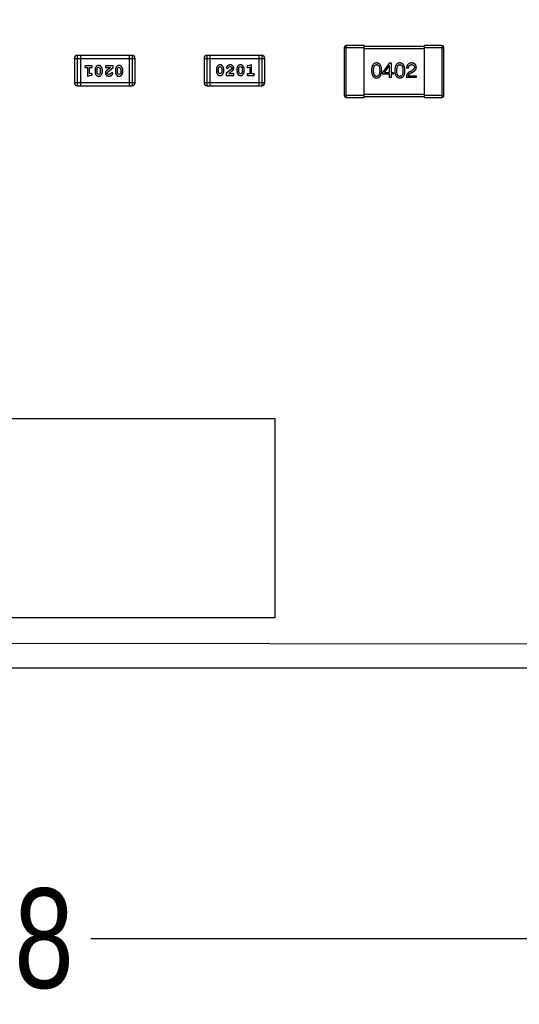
# Model space of a CAD drawing. Header units: inches. Extents: x -16 to 86, y -28 to 28.
# Tile 9 of 39: x 67.36 to 72.36, y -28.21 to -18.33. Entities that reach past the tile are written whole.
import ezdxf

# ---------------------------------------------------------------- set-up
doc = ezdxf.new("R2010")
doc.units = ezdxf.units.IN
doc.header["$LTSCALE"] = 1.21
doc.header["$MEASUREMENT"] = 0
doc.header["$PDMODE"] = 3
doc.header["$PDSIZE"] = 0.3125
doc.layers.get('0').update_dxf_attribs({"linetype": 'CONTINUOUS'})
doc.layers.get('Defpoints').update_dxf_attribs({"linetype": 'CONTINUOUS'})
doc.layers.add('Dim', color=3, linetype='CONTINUOUS', lineweight=25)
doc.styles.get("Standard").update_dxf_attribs({"font": 'txt', "width": 0.8})
doc.dimstyles.get("Standard").update_dxf_attribs({"dimtxt": 0.15625, "dimasz": 0.1875, "dimexe": 0.125, "dimexo": 0.0625, "dimgap": 0.09, "dimtad": 0, "dimtih": 1, "dimtoh": 1, "dimzin": 4, "dimdsep": 46, "dimtxsty": 'STANDARD', "dimblk": '_FILLED', "dimblk1": '_FILLED', "dimblk2": '_FILLED', "dimcen": 0.09, "dimazin": 1, "dimtp": 0.01, "dimtm": 0.01, "dimtfac": 1, "dimtofl": 0, "dimtmove": 0, "dimatfit": 3, "dimldrblk": '_FILLED', "dimfxl": 1, "dimtolj": 1, "dimtzin": 4, "dimarcsym": 0})

# ---------------------------------------------------------------- blocks, each defined once
blk = doc.blocks.new('_FILLED')
at = {"color": 0, "linetype": 'ByBlock'}
blk.add_solid([(0, 0), (-1, 0.1667), (-1, -0.1667)], dxfattribs=at)
blk = doc.blocks.new('*D61')
at = {"layer": 'Defpoints', "color": 0}
for p in [(57.668, -18.3326), (75.448, -18.3326), (75.448, -27.5507)]:
    blk.add_point(p, dxfattribs=at)
at = {"layer": 'Dim', "color": 0, "lineweight": -2}
for p, q in [((57.668, -18.3638), (57.668, -27.6132)), ((75.448, -18.3638), (75.448, -27.6132)), ((58.668, -27.5507), (65.0463, -27.5507)), ((74.448, -27.5507), (68.0697, -27.5507))]:
    blk.add_line(p, q, dxfattribs=at)
at = {"layer": 'Dim', "color": 0, "lineweight": -2, "rotation": 180}
blk.add_blockref('_FILLED', (57.668, -27.5507), dxfattribs=at)
at = {"layer": 'Dim', "color": 0, "lineweight": -2}
blk.add_blockref('_FILLED', (75.448, -27.5507), dxfattribs=at)
at = {"layer": 'Dim', "color": 0, "insert": (66.558, -27.5507), "char_height": 1, "attachment_point": 5}
blk.add_mtext('\\A1;17.78', dxfattribs=at)

msp = doc.modelspace()

# ---------------------------------------------------------------- linework, layer by layer
at = {"color": 6, "linetype": 'Continuous'}
for p, q in [((70.6081, -18.6125), (70.8081, -18.6125)), ((70.6081, -18.6125), (70.6081, -19.0925)), ((70.8081, -18.5925), (70.6281, -18.5925)), ((70.6281, -19.1125), (70.6281, -18.5925)), ((70.8081, -19.1125), (70.8081, -18.5925)), ((71.4081, -18.6025), (70.8081, -18.6025)), ((70.8081, -18.6225), (71.4081, -18.6225)), ((71.5881, -18.5925), (71.4081, -18.5925)), ((71.4081, -18.5925), (71.4081, -19.1125)), ((71.4081, -18.6125), (71.6081, -18.6125)), ((71.5881, -18.5925), (71.5881, -19.1125)), ((71.6081, -19.0925), (71.6081, -18.6125)), ((67.9032, -18.7208), (68.5128, -18.7208)), ((67.9032, -18.7208), (67.9032, -18.9646)), ((68.4823, -18.6903), (67.9336, -18.6903)), ((67.9336, -18.9951), (67.9336, -18.6903)), ((67.9641, -18.6903), (67.9641, -18.9951)), ((68.4518, -18.6903), (68.4518, -18.9951)), ((68.4823, -18.6903), (68.4823, -18.9951)), ((68.5128, -18.9646), (68.5128, -18.7208)), ((69.2033, -18.7205), (69.8129, -18.7205)), ((69.2033, -18.7205), (69.2033, -18.9644)), ((69.7824, -18.6901), (69.2338, -18.6901)), ((69.2338, -18.9949), (69.2338, -18.6901)), ((69.2642, -18.9949), (69.2642, -18.6901)), ((69.7519, -18.6901), (69.7519, -18.9949)), ((69.7824, -18.6901), (69.7824, -18.9949)), ((69.8129, -18.9644), (69.8129, -18.7205)), ((68.0711, -18.7939), (68.0192, -18.7939)), ((68.0192, -18.8112), (68.0365, -18.8112)), ((68.0365, -18.8112), (68.0365, -18.8993)), ((68.0538, -18.8112), (68.0711, -18.8112)), ((68.0538, -18.8762), (68.0538, -18.8112)), ((68.1104, -18.837), (68.1104, -18.8547)), ((68.1277, -18.8373), (68.135, -18.8155)), ((68.1277, -18.8373), (68.1277, -18.8545)), ((68.1353, -18.8768), (68.1277, -18.8545)), ((68.135, -18.8155), (68.1473, -18.8097)), ((68.1473, -18.8097), (68.1594, -18.815)), ((68.1594, -18.815), (68.1671, -18.8373)), ((68.1671, -18.8545), (68.1598, -18.8762)), ((68.1671, -18.8545), (68.1671, -18.8373)), ((68.1844, -18.8547), (68.1844, -18.837)), ((68.2913, -18.7939), (68.2143, -18.7939)), ((68.2143, -18.7939), (68.2143, -18.8018)), ((68.2229, -18.8144), (68.2284, -18.8112)), ((68.2284, -18.8112), (68.2646, -18.8112)), ((68.2646, -18.8112), (68.231, -18.8383)), ((68.2316, -18.8675), (68.2363, -18.8578)), ((68.2363, -18.8578), (68.2913, -18.8128)), ((68.2913, -18.8128), (68.2913, -18.7939)), ((68.3149, -18.837), (68.3149, -18.8547)), ((68.3322, -18.8373), (68.3395, -18.8155)), ((68.3322, -18.8373), (68.3322, -18.8545)), ((68.3398, -18.8768), (68.3322, -18.8545)), ((68.3395, -18.8155), (68.3518, -18.8097)), ((68.3518, -18.8097), (68.3639, -18.815)), ((68.3639, -18.815), (68.3716, -18.8373)), ((68.3716, -18.8545), (68.3643, -18.8762)), ((68.3716, -18.8545), (68.3716, -18.8373)), ((68.3889, -18.8547), (68.3889, -18.837)), ((69.3272, -18.8304), (69.3272, -18.8482)), ((69.3445, -18.8307), (69.3517, -18.8089)), ((69.3445, -18.8307), (69.3445, -18.8479)), ((69.3521, -18.8702), (69.3445, -18.8479)), ((69.3517, -18.8089), (69.3641, -18.8031)), ((69.3641, -18.8031), (69.3762, -18.8084)), ((69.3762, -18.8084), (69.3838, -18.8307)), ((69.3838, -18.8479), (69.3765, -18.8697)), ((69.3838, -18.8479), (69.3838, -18.8307)), ((69.4011, -18.8482), (69.4011, -18.8304)), ((69.4797, -18.8274), (69.4247, -18.8724)), ((69.4278, -18.8152), (69.4367, -18.8236)), ((69.4367, -18.8236), (69.4451, -18.817)), ((69.4451, -18.817), (69.4501, -18.8085)), ((69.4501, -18.8085), (69.465, -18.8031)), ((69.4514, -18.8739), (69.485, -18.8469)), ((69.4845, -18.8177), (69.4797, -18.8274)), ((69.5317, -18.8304), (69.5317, -18.8482)), ((69.549, -18.8307), (69.5562, -18.8089)), ((69.549, -18.8307), (69.549, -18.8479)), ((69.5566, -18.8702), (69.549, -18.8479)), ((69.5562, -18.8089), (69.5686, -18.8031)), ((69.5686, -18.8031), (69.5807, -18.8084)), ((69.5807, -18.8084), (69.5883, -18.8307)), ((69.5883, -18.8479), (69.5811, -18.8697)), ((69.5883, -18.8479), (69.5883, -18.8307)), ((69.6056, -18.8482), (69.6056, -18.8304)), ((69.6339, -18.8049), (69.6418, -18.8142)), ((69.6418, -18.8142), (69.6472, -18.8131)), ((69.6795, -18.7858), (69.643, -18.7957)), ((69.6472, -18.8131), (69.6622, -18.809)), ((69.6622, -18.809), (69.6622, -18.8739)), ((69.6795, -18.8739), (69.6795, -18.7858)), ((71.0636, -18.7663), (70.9964, -18.8597)), ((70.9964, -18.8777), (70.9964, -18.8597)), ((71.0136, -18.8622), (71.0604, -18.795)), ((71.0612, -18.795), (71.0604, -18.795)), ((71.0612, -18.8622), (71.0612, -18.795)), ((71.0636, -18.7663), (71.0792, -18.7663)), ((71.0792, -18.7663), (71.0792, -18.8622)), ((71.2525, -18.8195), (71.2337, -18.8195)), ((71.2845, -18.8441), (71.2648, -18.8556)), ((71.2755, -18.8687), (71.2911, -18.8597)), ((68.0365, -18.8993), (68.0731, -18.8895)), ((68.0688, -18.8721), (68.0538, -18.8762)), ((68.0742, -18.871), (68.0688, -18.8721)), ((68.0821, -18.8803), (68.0742, -18.871)), ((68.1474, -18.882), (68.1353, -18.8768)), ((68.1598, -18.8762), (68.1474, -18.882)), ((68.2659, -18.8767), (68.2511, -18.882)), ((68.2709, -18.8682), (68.2659, -18.8767)), ((68.2794, -18.8616), (68.2709, -18.8682)), ((68.2882, -18.87), (68.2794, -18.8616)), ((68.352, -18.882), (68.3398, -18.8768)), ((68.3643, -18.8762), (68.352, -18.882)), ((69.3643, -18.8755), (69.3521, -18.8702)), ((69.3765, -18.8697), (69.3643, -18.8755)), ((69.4247, -18.8724), (69.4247, -18.8912)), ((69.4247, -18.8912), (69.5018, -18.8912)), ((69.4876, -18.8739), (69.4514, -18.8739)), ((69.4931, -18.8708), (69.4876, -18.8739)), ((69.5018, -18.8912), (69.5018, -18.8834)), ((69.5688, -18.8755), (69.5566, -18.8702)), ((69.5811, -18.8697), (69.5688, -18.8755)), ((69.6622, -18.8739), (69.6449, -18.8739)), ((69.6449, -18.8912), (69.6969, -18.8912)), ((69.6969, -18.8739), (69.6795, -18.8739)), ((71.0612, -18.8777), (70.9964, -18.8777)), ((71.0136, -18.8622), (71.0612, -18.8622)), ((71.0612, -18.9138), (71.0612, -18.8777)), ((71.0792, -18.9138), (71.0612, -18.9138)), ((71.0792, -18.8622), (71.1014, -18.8622)), ((71.1014, -18.8777), (71.0792, -18.8777)), ((71.0792, -18.8777), (71.0792, -18.9138)), ((71.1014, -18.8622), (71.1014, -18.8777)), ((71.3312, -18.9138), (71.2304, -18.9138)), ((71.2509, -18.8966), (71.3312, -18.8966)), ((71.3312, -18.8966), (71.3312, -18.9138)), ((68.5128, -18.9646), (67.9032, -18.9646)), ((67.9336, -18.9951), (68.4823, -18.9951)), ((69.8129, -18.9644), (69.2033, -18.9644)), ((69.2338, -18.9949), (69.7824, -18.9949)), ((70.8081, -19.0925), (70.6081, -19.0925)), ((70.6281, -19.1125), (70.8081, -19.1125)), ((71.4081, -19.0825), (70.8081, -19.0825)), ((70.8081, -19.1025), (71.4081, -19.1025)), ((71.6081, -19.0925), (71.4081, -19.0925)), ((71.4081, -19.1125), (71.5881, -19.1125)), ((63.013, -22.3326), (69.913, -22.3326)), ((69.913, -22.3326), (69.913, -24.3326)), ((69.913, -24.3326), (63.013, -24.3326))]:
    msp.add_line(p, q, dxfattribs=at)
at = {"color": 7, "linetype": 'Continuous'}
for p, q in [((73.108, -24.5944), (60.058, -24.5826)), ((60.058, -24.8326), (73.108, -24.8326))]:
    msp.add_line(p, q, dxfattribs=at)
at = {"color": 6, "linetype": 'Continuous'}
for centre, radius, start, end in [((70.6281, -18.6125), 0.02, 90.00001, 180.00001), ((71.5881, -18.6125), 0.02, 0.00001, 90.00001), ((67.9336, -18.7208), 0.0305, 90, 180), ((68.4823, -18.7208), 0.0305, 0, 90), ((69.2338, -18.7205), 0.0305, 90.00001, 180.00001), ((69.7824, -18.7205), 0.0305, 0.00001, 90.00001), ((67.9336, -18.9646), 0.0305, 180, 270), ((68.4823, -18.9646), 0.0305, 270, 0), ((69.2338, -18.9644), 0.0305, 180.00001, 270.00001), ((69.7824, -18.9644), 0.0305, 270.00001, 0.00001), ((70.6281, -19.0925), 0.02, 180.00001, 270.00001), ((71.5881, -19.0925), 0.02, 270.00001, 0.00001)]:
    msp.add_arc(centre, radius, start, end, dxfattribs=at)
for points, knots in [([(68.0192, -18.7939), (68.0183, -18.794), (68.0166, -18.794), (68.0143, -18.7945), (68.0123, -18.7952), (68.0108, -18.7963), (68.0096, -18.7976), (68.0088, -18.7991), (68.0083, -18.8008), (68.0082, -18.802), (68.0082, -18.8026)], [0, 0, 0, 0, 0.169012, 0.317488, 0.445429, 0.560977, 0.67065, 0.776666, 0.88492, 1, 1, 1, 1]), ([(68.0082, -18.8026), (68.0082, -18.8032), (68.0083, -18.8044), (68.0088, -18.8061), (68.0096, -18.8076), (68.0108, -18.8089), (68.0123, -18.81), (68.0143, -18.8107), (68.0166, -18.8112), (68.0183, -18.8112), (68.0192, -18.8112)], [0, 0, 0, 0, 0.11517, 0.223509, 0.328254, 0.438012, 0.553651, 0.682263, 0.830856, 1, 1, 1, 1]), ([(68.0821, -18.8026), (68.0821, -18.802), (68.082, -18.8008), (68.0815, -18.7991), (68.0807, -18.7976), (68.0795, -18.7963), (68.078, -18.7952), (68.076, -18.7945), (68.0737, -18.794), (68.072, -18.794), (68.0711, -18.7939)], [0, 0, 0, 0, 0.115051, 0.223278, 0.329269, 0.437893, 0.554681, 0.682591, 0.83103, 1, 1, 1, 1]), ([(68.0711, -18.8112), (68.072, -18.8112), (68.0737, -18.8112), (68.076, -18.8107), (68.078, -18.81), (68.0795, -18.8089), (68.0807, -18.8076), (68.0815, -18.8061), (68.082, -18.8044), (68.0821, -18.8032), (68.0821, -18.8026)], [0, 0, 0, 0, 0.169102, 0.317658, 0.446239, 0.563118, 0.671828, 0.776546, 0.884858, 1, 1, 1, 1]), ([(68.1473, -18.7924), (68.1459, -18.7924), (68.1431, -18.7925), (68.139, -18.7932), (68.1351, -18.7943), (68.1316, -18.7959), (68.1282, -18.7979), (68.1252, -18.8005), (68.1224, -18.8034), (68.1199, -18.8068), (68.1177, -18.8104), (68.1158, -18.8141), (68.1141, -18.8178), (68.1128, -18.8215), (68.1117, -18.8253), (68.111, -18.8292), (68.1105, -18.8331), (68.1105, -18.8357), (68.1104, -18.837)], [0, 0, 0, 0, 0.067217, 0.131051, 0.19272, 0.252824, 0.312745, 0.373449, 0.436041, 0.501494, 0.567761, 0.632087, 0.695096, 0.757109, 0.817993, 0.878657, 0.939311, 1, 1, 1, 1]), ([(68.1104, -18.8547), (68.1104, -18.8558), (68.1105, -18.8579), (68.1108, -18.8611), (68.1113, -18.8643), (68.112, -18.8674), (68.1129, -18.8704), (68.114, -18.8734), (68.1153, -18.8764), (68.1168, -18.8793), (68.1184, -18.882), (68.12, -18.8846), (68.1217, -18.8869), (68.1234, -18.889), (68.1251, -18.8909), (68.1268, -18.8925), (68.1285, -18.8939), (68.1309, -18.8955), (68.1341, -18.8971), (68.1382, -18.8984), (68.1428, -18.8992), (68.1459, -18.8993), (68.1476, -18.8993)], [0, 0, 0, 0, 0.049855, 0.099516, 0.148482, 0.19758, 0.246804, 0.296268, 0.346517, 0.397047, 0.446826, 0.49336, 0.537801, 0.579207, 0.617974, 0.654833, 0.689171, 0.722088, 0.786392, 0.853518, 0.924186, 1, 1, 1, 1]), ([(68.1844, -18.837), (68.1843, -18.8359), (68.1843, -18.8338), (68.184, -18.8306), (68.1835, -18.8275), (68.1828, -18.8244), (68.182, -18.8213), (68.1808, -18.8184), (68.1796, -18.8154), (68.1781, -18.8125), (68.1765, -18.8098), (68.1749, -18.8072), (68.1732, -18.8049), (68.1716, -18.8028), (68.1699, -18.8009), (68.1682, -18.7993), (68.1665, -18.7979), (68.1641, -18.7963), (68.1609, -18.7947), (68.1567, -18.7933), (68.1521, -18.7925), (68.149, -18.7924), (68.1473, -18.7924)], [0, 0, 0, 0, 0.049886, 0.09882, 0.148132, 0.19689, 0.246038, 0.295176, 0.345305, 0.395692, 0.445312, 0.491875, 0.535813, 0.577009, 0.616081, 0.652689, 0.687585, 0.720206, 0.785062, 0.85223, 0.923759, 1, 1, 1, 1]), ([(68.1476, -18.8993), (68.149, -18.8993), (68.1518, -18.8992), (68.1559, -18.8985), (68.1597, -18.8974), (68.1633, -18.8958), (68.1666, -18.8937), (68.1697, -18.8912), (68.1724, -18.8883), (68.1749, -18.8849), (68.1771, -18.8813), (68.179, -18.8776), (68.1807, -18.8739), (68.182, -18.8701), (68.1831, -18.8663), (68.1838, -18.8625), (68.1843, -18.8586), (68.1843, -18.856), (68.1844, -18.8547)], [0, 0, 0, 0, 0.06692, 0.130834, 0.19258, 0.252759, 0.312631, 0.373411, 0.436359, 0.501894, 0.568244, 0.632472, 0.69556, 0.757163, 0.818592, 0.878885, 0.939235, 1, 1, 1, 1]), ([(68.2143, -18.8018), (68.2143, -18.8029), (68.2143, -18.8049), (68.2148, -18.8076), (68.2154, -18.8098), (68.2165, -18.8115), (68.2178, -18.8128), (68.2193, -18.8137), (68.221, -18.8143), (68.2223, -18.8144), (68.2229, -18.8144)], [0, 0, 0, 0, 0.1844, 0.34094, 0.473574, 0.586824, 0.690029, 0.789175, 0.890445, 1, 1, 1, 1]), ([(68.231, -18.8383), (68.2301, -18.8391), (68.2284, -18.8405), (68.2261, -18.8428), (68.224, -18.8449), (68.2221, -18.8469), (68.2205, -18.8487), (68.2191, -18.8505), (68.218, -18.8521), (68.2169, -18.8542), (68.2158, -18.8567), (68.2149, -18.8599), (68.2143, -18.8632), (68.2143, -18.8654), (68.2143, -18.8666)], [0, 0, 0, 0, 0.103002, 0.197728, 0.285279, 0.365235, 0.437224, 0.502446, 0.560545, 0.611446, 0.707576, 0.80349, 0.900532, 1, 1, 1, 1]), ([(68.3518, -18.7924), (68.3504, -18.7924), (68.3476, -18.7925), (68.3435, -18.7932), (68.3396, -18.7943), (68.3361, -18.7959), (68.3327, -18.7979), (68.3297, -18.8005), (68.3269, -18.8034), (68.3244, -18.8068), (68.3222, -18.8104), (68.3203, -18.8141), (68.3186, -18.8178), (68.3173, -18.8215), (68.3162, -18.8253), (68.3155, -18.8292), (68.315, -18.8331), (68.315, -18.8357), (68.3149, -18.837)], [0, 0, 0, 0, 0.067217, 0.131051, 0.19272, 0.252824, 0.312745, 0.373449, 0.436041, 0.501494, 0.567761, 0.632087, 0.695096, 0.757109, 0.817993, 0.878657, 0.939311, 1, 1, 1, 1]), ([(68.3149, -18.8547), (68.315, -18.8558), (68.315, -18.8579), (68.3153, -18.8611), (68.3158, -18.8643), (68.3165, -18.8674), (68.3174, -18.8704), (68.3185, -18.8734), (68.3198, -18.8764), (68.3213, -18.8793), (68.3229, -18.882), (68.3245, -18.8846), (68.3262, -18.8869), (68.3279, -18.889), (68.3296, -18.8909), (68.3313, -18.8925), (68.333, -18.8939), (68.3354, -18.8955), (68.3386, -18.8971), (68.3427, -18.8984), (68.3473, -18.8992), (68.3504, -18.8993), (68.3521, -18.8993)], [0, 0, 0, 0, 0.049855, 0.099516, 0.148482, 0.19758, 0.246804, 0.296268, 0.346517, 0.397047, 0.446826, 0.49336, 0.537801, 0.579207, 0.617974, 0.654833, 0.689171, 0.722088, 0.786392, 0.853518, 0.924186, 1, 1, 1, 1]), ([(68.3889, -18.837), (68.3889, -18.8359), (68.3888, -18.8338), (68.3885, -18.8306), (68.388, -18.8275), (68.3873, -18.8244), (68.3865, -18.8213), (68.3853, -18.8184), (68.3841, -18.8154), (68.3826, -18.8125), (68.381, -18.8098), (68.3794, -18.8072), (68.3777, -18.8049), (68.3761, -18.8028), (68.3744, -18.8009), (68.3727, -18.7993), (68.371, -18.7979), (68.3686, -18.7963), (68.3654, -18.7947), (68.3612, -18.7933), (68.3567, -18.7925), (68.3535, -18.7924), (68.3518, -18.7924)], [0, 0, 0, 0, 0.049886, 0.09882, 0.148132, 0.19689, 0.246038, 0.295176, 0.345305, 0.395692, 0.445312, 0.491875, 0.535813, 0.577009, 0.616081, 0.652689, 0.687585, 0.720206, 0.785062, 0.85223, 0.923759, 1, 1, 1, 1]), ([(68.3521, -18.8993), (68.3535, -18.8993), (68.3563, -18.8992), (68.3604, -18.8985), (68.3642, -18.8974), (68.3678, -18.8958), (68.3711, -18.8937), (68.3742, -18.8912), (68.377, -18.8883), (68.3794, -18.8849), (68.3816, -18.8813), (68.3835, -18.8776), (68.3852, -18.8739), (68.3865, -18.8701), (68.3876, -18.8663), (68.3883, -18.8625), (68.3888, -18.8586), (68.3888, -18.856), (68.3889, -18.8547)], [0, 0, 0, 0, 0.06692, 0.130834, 0.19258, 0.252759, 0.312631, 0.373411, 0.436359, 0.501894, 0.568244, 0.632472, 0.69556, 0.757163, 0.818592, 0.878885, 0.939235, 1, 1, 1, 1]), ([(69.364, -18.7858), (69.3625, -18.7859), (69.3597, -18.7859), (69.3556, -18.7867), (69.3518, -18.7878), (69.3482, -18.7894), (69.3449, -18.7914), (69.3419, -18.7939), (69.3391, -18.7969), (69.3366, -18.8003), (69.3344, -18.8039), (69.3325, -18.8076), (69.3308, -18.8113), (69.3295, -18.815), (69.3284, -18.8188), (69.3277, -18.8227), (69.3272, -18.8265), (69.3272, -18.8291), (69.3272, -18.8304)], [0, 0, 0, 0, 0.06692, 0.130834, 0.19258, 0.252759, 0.312631, 0.373411, 0.436359, 0.501894, 0.568244, 0.632472, 0.69556, 0.757163, 0.818592, 0.878885, 0.939235, 1, 1, 1, 1]), ([(69.3272, -18.8482), (69.3272, -18.8493), (69.3272, -18.8514), (69.3275, -18.8546), (69.328, -18.8577), (69.3287, -18.8608), (69.3296, -18.8638), (69.3307, -18.8668), (69.332, -18.8698), (69.3334, -18.8727), (69.335, -18.8754), (69.3366, -18.878), (69.3383, -18.8803), (69.3399, -18.8824), (69.3416, -18.8842), (69.3433, -18.8859), (69.3451, -18.8873), (69.3474, -18.8889), (69.3506, -18.8905), (69.3548, -18.8918), (69.3594, -18.8927), (69.3626, -18.8928), (69.3642, -18.8928)], [0, 0, 0, 0, 0.049886, 0.09882, 0.148132, 0.19689, 0.246038, 0.295176, 0.345305, 0.395692, 0.445312, 0.491875, 0.535813, 0.577009, 0.616081, 0.652689, 0.687585, 0.720206, 0.785062, 0.85223, 0.923759, 1, 1, 1, 1]), ([(69.4011, -18.8304), (69.4011, -18.8294), (69.401, -18.8272), (69.4007, -18.824), (69.4002, -18.8209), (69.3995, -18.8178), (69.3986, -18.8148), (69.3975, -18.8117), (69.3962, -18.8088), (69.3947, -18.8059), (69.3931, -18.8032), (69.3915, -18.8006), (69.3898, -18.7983), (69.3882, -18.7962), (69.3864, -18.7943), (69.3847, -18.7927), (69.383, -18.7913), (69.3806, -18.7897), (69.3775, -18.7881), (69.3733, -18.7868), (69.3687, -18.786), (69.3656, -18.7859), (69.364, -18.7858)], [0, 0, 0, 0, 0.049855, 0.099516, 0.148482, 0.19758, 0.246804, 0.296268, 0.346517, 0.397047, 0.446826, 0.49336, 0.537801, 0.579207, 0.617974, 0.654833, 0.689171, 0.722088, 0.786392, 0.853518, 0.924186, 1, 1, 1, 1]), ([(69.3642, -18.8928), (69.3656, -18.8928), (69.3685, -18.8927), (69.3726, -18.892), (69.3764, -18.8909), (69.38, -18.8893), (69.3833, -18.8872), (69.3863, -18.8847), (69.3891, -18.8818), (69.3916, -18.8784), (69.3938, -18.8748), (69.3957, -18.8711), (69.3974, -18.8674), (69.3988, -18.8636), (69.3998, -18.8598), (69.4006, -18.856), (69.401, -18.8521), (69.4011, -18.8495), (69.4011, -18.8482)], [0, 0, 0, 0, 0.067217, 0.131051, 0.19272, 0.252824, 0.312745, 0.373449, 0.436041, 0.501494, 0.567761, 0.632087, 0.695096, 0.757109, 0.817993, 0.878657, 0.939311, 1, 1, 1, 1]), ([(69.4651, -18.7858), (69.4634, -18.7859), (69.4601, -18.786), (69.4551, -18.7869), (69.4504, -18.7883), (69.4459, -18.7903), (69.4417, -18.7927), (69.4381, -18.7956), (69.4349, -18.7988), (69.4324, -18.8024), (69.4305, -18.806), (69.429, -18.8093), (69.4281, -18.8123), (69.4279, -18.8143), (69.4278, -18.8152)], [0, 0, 0, 0, 0.098286, 0.193983, 0.289056, 0.384352, 0.477435, 0.566197, 0.652355, 0.737986, 0.818188, 0.887401, 0.94802, 1, 1, 1, 1]), ([(69.465, -18.8031), (69.4664, -18.8032), (69.4691, -18.8033), (69.4729, -18.8041), (69.4763, -18.8055), (69.4792, -18.8074), (69.4815, -18.8097), (69.4832, -18.8122), (69.4843, -18.8149), (69.4844, -18.8167), (69.4845, -18.8177)], [0, 0, 0, 0, 0.156344, 0.299348, 0.4327, 0.561, 0.682299, 0.791883, 0.89611, 1, 1, 1, 1]), ([(69.5018, -18.8186), (69.5017, -18.8175), (69.5017, -18.8153), (69.5012, -18.812), (69.5004, -18.8089), (69.4993, -18.806), (69.4978, -18.8031), (69.496, -18.8004), (69.4939, -18.7978), (69.4915, -18.7954), (69.4889, -18.7931), (69.486, -18.7912), (69.483, -18.7895), (69.4798, -18.7881), (69.4763, -18.7871), (69.4728, -18.7864), (69.469, -18.7859), (69.4664, -18.7859), (69.4651, -18.7858)], [0, 0, 0, 0, 0.060981, 0.120256, 0.178148, 0.236115, 0.293993, 0.352864, 0.413358, 0.476056, 0.539296, 0.602396, 0.665116, 0.728325, 0.792919, 0.859317, 0.928302, 1, 1, 1, 1]), ([(69.485, -18.8469), (69.4859, -18.8461), (69.4876, -18.8446), (69.49, -18.8424), (69.4921, -18.8403), (69.4939, -18.8383), (69.4956, -18.8364), (69.4969, -18.8347), (69.498, -18.833), (69.4991, -18.831), (69.5002, -18.8284), (69.5011, -18.8253), (69.5017, -18.822), (69.5017, -18.8197), (69.5018, -18.8186)], [0, 0, 0, 0, 0.103002, 0.197728, 0.285279, 0.365235, 0.437224, 0.502446, 0.560545, 0.611446, 0.707576, 0.80349, 0.900532, 1, 1, 1, 1]), ([(69.5685, -18.7858), (69.567, -18.7859), (69.5642, -18.7859), (69.5601, -18.7867), (69.5563, -18.7878), (69.5527, -18.7894), (69.5494, -18.7914), (69.5464, -18.7939), (69.5436, -18.7969), (69.5411, -18.8003), (69.5389, -18.8039), (69.537, -18.8076), (69.5353, -18.8113), (69.534, -18.815), (69.5329, -18.8188), (69.5322, -18.8227), (69.5318, -18.8265), (69.5317, -18.8291), (69.5317, -18.8304)], [0, 0, 0, 0, 0.06692, 0.130834, 0.19258, 0.252759, 0.312631, 0.373411, 0.436359, 0.501894, 0.568244, 0.632472, 0.69556, 0.757163, 0.818592, 0.878885, 0.939235, 1, 1, 1, 1]), ([(69.5317, -18.8482), (69.5317, -18.8493), (69.5317, -18.8514), (69.532, -18.8546), (69.5325, -18.8577), (69.5332, -18.8608), (69.5341, -18.8638), (69.5352, -18.8668), (69.5365, -18.8698), (69.538, -18.8727), (69.5395, -18.8754), (69.5412, -18.878), (69.5428, -18.8803), (69.5444, -18.8824), (69.5461, -18.8842), (69.5478, -18.8859), (69.5496, -18.8873), (69.5519, -18.8889), (69.5551, -18.8905), (69.5593, -18.8918), (69.5639, -18.8927), (69.5671, -18.8928), (69.5687, -18.8928)], [0, 0, 0, 0, 0.049886, 0.09882, 0.148132, 0.19689, 0.246038, 0.295176, 0.345305, 0.395692, 0.445312, 0.491875, 0.535813, 0.577009, 0.616081, 0.652689, 0.687585, 0.720206, 0.785062, 0.85223, 0.923759, 1, 1, 1, 1]), ([(69.6056, -18.8304), (69.6056, -18.8294), (69.6055, -18.8272), (69.6053, -18.824), (69.6047, -18.8209), (69.6041, -18.8178), (69.6031, -18.8148), (69.602, -18.8117), (69.6007, -18.8088), (69.5992, -18.8059), (69.5976, -18.8032), (69.596, -18.8006), (69.5943, -18.7983), (69.5927, -18.7962), (69.591, -18.7943), (69.5892, -18.7927), (69.5875, -18.7913), (69.5851, -18.7897), (69.582, -18.7881), (69.5778, -18.7868), (69.5733, -18.786), (69.5701, -18.7859), (69.5685, -18.7858)], [0, 0, 0, 0, 0.049855, 0.099516, 0.148482, 0.19758, 0.246804, 0.296268, 0.346517, 0.397047, 0.446826, 0.49336, 0.537801, 0.579207, 0.617974, 0.654833, 0.689171, 0.722088, 0.786392, 0.853518, 0.924186, 1, 1, 1, 1]), ([(69.5687, -18.8928), (69.5702, -18.8928), (69.573, -18.8927), (69.5771, -18.892), (69.5809, -18.8909), (69.5845, -18.8893), (69.5878, -18.8872), (69.5908, -18.8847), (69.5936, -18.8818), (69.5961, -18.8784), (69.5983, -18.8748), (69.6003, -18.8711), (69.6019, -18.8674), (69.6033, -18.8636), (69.6043, -18.8598), (69.6051, -18.856), (69.6055, -18.8521), (69.6056, -18.8495), (69.6056, -18.8482)], [0, 0, 0, 0, 0.067217, 0.131051, 0.19272, 0.252824, 0.312745, 0.373449, 0.436041, 0.501494, 0.567761, 0.632087, 0.695096, 0.757109, 0.817993, 0.878657, 0.939311, 1, 1, 1, 1]), ([(69.643, -18.7957), (69.6421, -18.796), (69.6406, -18.7964), (69.6385, -18.7973), (69.6368, -18.7982), (69.6357, -18.7992), (69.6349, -18.8004), (69.6343, -18.8017), (69.634, -18.8033), (69.6339, -18.8043), (69.6339, -18.8049)], [0, 0, 0, 0, 0.187321, 0.344927, 0.475328, 0.579604, 0.674244, 0.773631, 0.882025, 1, 1, 1, 1]), ([(70.9331, -18.7663), (70.9312, -18.7664), (70.9273, -18.7665), (70.9216, -18.7675), (70.9164, -18.7691), (70.9115, -18.7712), (70.907, -18.774), (70.9028, -18.7773), (70.8991, -18.7812), (70.8957, -18.7858), (70.8927, -18.7908), (70.8901, -18.7965), (70.8879, -18.8028), (70.886, -18.8096), (70.8845, -18.817), (70.8834, -18.825), (70.8826, -18.8335), (70.8824, -18.8394), (70.8823, -18.8425)], [0, 0, 0, 0, 0.057911, 0.113262, 0.165956, 0.217443, 0.268511, 0.319665, 0.372, 0.426129, 0.483365, 0.543779, 0.607756, 0.676562, 0.749704, 0.827713, 0.911177, 1, 1, 1, 1]), ([(70.8823, -18.8425), (70.8824, -18.8454), (70.8826, -18.8512), (70.8834, -18.8594), (70.8845, -18.8672), (70.886, -18.8743), (70.8879, -18.8809), (70.8901, -18.887), (70.8927, -18.8925), (70.8957, -18.8974), (70.8991, -18.9018), (70.9028, -18.9056), (70.907, -18.9088), (70.9115, -18.9115), (70.9164, -18.9135), (70.9216, -18.9151), (70.9273, -18.916), (70.9312, -18.9162), (70.9331, -18.9163)], [0, 0, 0, 0, 0.087693, 0.170223, 0.247496, 0.319826, 0.387768, 0.451403, 0.511459, 0.568358, 0.622671, 0.675251, 0.726739, 0.778422, 0.830759, 0.884394, 0.940865, 1, 1, 1, 1]), ([(70.9028, -18.8425), (70.9028, -18.8401), (70.9029, -18.8355), (70.9032, -18.8288), (70.9038, -18.8226), (70.9046, -18.8168), (70.9057, -18.8115), (70.907, -18.8066), (70.9085, -18.8022), (70.9103, -18.7983), (70.9123, -18.7948), (70.9145, -18.7918), (70.9171, -18.7892), (70.9198, -18.7871), (70.9228, -18.7855), (70.926, -18.7843), (70.9295, -18.7836), (70.9319, -18.7835), (70.9331, -18.7835)], [0, 0, 0, 0, 0.096452, 0.187278, 0.271765, 0.350519, 0.423437, 0.491321, 0.554011, 0.612224, 0.666281, 0.717003, 0.764884, 0.811423, 0.856783, 0.902993, 0.950236, 1, 1, 1, 1]), ([(70.9331, -18.9015), (70.9319, -18.9015), (70.9295, -18.9014), (70.926, -18.9007), (70.9228, -18.8995), (70.9198, -18.8979), (70.9171, -18.8958), (70.9145, -18.8932), (70.9123, -18.8902), (70.9103, -18.8867), (70.9085, -18.8828), (70.907, -18.8784), (70.9057, -18.8735), (70.9046, -18.8682), (70.9038, -18.8624), (70.9032, -18.8562), (70.9029, -18.8495), (70.9028, -18.8449), (70.9028, -18.8425)], [0, 0, 0, 0, 0.049766, 0.097012, 0.143225, 0.188786, 0.235079, 0.282962, 0.333687, 0.387747, 0.445963, 0.508657, 0.576545, 0.649868, 0.72822, 0.812712, 0.903543, 1, 1, 1, 1]), ([(70.984, -18.8425), (70.9838, -18.8395), (70.9836, -18.8336), (70.9827, -18.8251), (70.9815, -18.8172), (70.98, -18.8099), (70.9781, -18.8031), (70.9758, -18.7969), (70.9732, -18.7912), (70.9702, -18.7862), (70.9668, -18.7816), (70.9631, -18.7777), (70.959, -18.7743), (70.9545, -18.7715), (70.9497, -18.7693), (70.9445, -18.7677), (70.9389, -18.7666), (70.9351, -18.7664), (70.9331, -18.7663)], [0, 0, 0, 0, 0.088475, 0.171606, 0.249595, 0.322626, 0.391327, 0.455765, 0.516374, 0.573675, 0.628522, 0.681161, 0.732559, 0.783563, 0.83504, 0.887639, 0.942585, 1, 1, 1, 1]), ([(70.9331, -18.7835), (70.9344, -18.7835), (70.9368, -18.7836), (70.9404, -18.7843), (70.9437, -18.7855), (70.9468, -18.7871), (70.9496, -18.7892), (70.9522, -18.7918), (70.9545, -18.7948), (70.9566, -18.7983), (70.9584, -18.8022), (70.96, -18.8066), (70.9613, -18.8115), (70.9624, -18.8168), (70.9633, -18.8226), (70.9639, -18.8288), (70.9642, -18.8355), (70.9643, -18.8401), (70.9643, -18.8425)], [0, 0, 0, 0, 0.050604, 0.098688, 0.145699, 0.191791, 0.238625, 0.286717, 0.337546, 0.391814, 0.449755, 0.512106, 0.579685, 0.652048, 0.730262, 0.814146, 0.904281, 1, 1, 1, 1]), ([(70.9331, -18.9163), (70.9351, -18.9162), (70.939, -18.916), (70.9446, -18.9151), (70.9499, -18.9135), (70.9548, -18.9115), (70.9593, -18.9088), (70.9634, -18.9056), (70.9672, -18.9018), (70.9706, -18.8974), (70.9736, -18.8925), (70.9762, -18.887), (70.9784, -18.8809), (70.9803, -18.8743), (70.9818, -18.8672), (70.9829, -18.8594), (70.9837, -18.8512), (70.9839, -18.8454), (70.984, -18.8425)], [0, 0, 0, 0, 0.059134, 0.115603, 0.169236, 0.221572, 0.273254, 0.32474, 0.377319, 0.431815, 0.488555, 0.548609, 0.612242, 0.680182, 0.75251, 0.829782, 0.91231, 1, 1, 1, 1]), ([(70.9643, -18.8425), (70.9643, -18.8448), (70.9642, -18.8494), (70.9639, -18.856), (70.9633, -18.8622), (70.9624, -18.8679), (70.9613, -18.8732), (70.96, -18.878), (70.9584, -18.8824), (70.9566, -18.8863), (70.9545, -18.8898), (70.9522, -18.8928), (70.9497, -18.8954), (70.9468, -18.8976), (70.9437, -18.8993), (70.9404, -18.9005), (70.9369, -18.9013), (70.9344, -18.9014), (70.9331, -18.9015)], [0, 0, 0, 0, 0.094834, 0.184067, 0.267029, 0.344713, 0.417334, 0.484367, 0.546941, 0.604717, 0.65953, 0.710539, 0.759381, 0.806382, 0.853027, 0.900623, 0.949121, 1, 1, 1, 1]), ([(71.1663, -18.7663), (71.1643, -18.7664), (71.1604, -18.7665), (71.1548, -18.7675), (71.1495, -18.7691), (71.1446, -18.7712), (71.1401, -18.774), (71.136, -18.7773), (71.1322, -18.7812), (71.1289, -18.7858), (71.1259, -18.7908), (71.1233, -18.7965), (71.121, -18.8028), (71.1192, -18.8096), (71.1176, -18.817), (71.1165, -18.825), (71.1158, -18.8335), (71.1156, -18.8394), (71.1155, -18.8425)], [0, 0, 0, 0, 0.057911, 0.113262, 0.165956, 0.217443, 0.268511, 0.319665, 0.372, 0.426129, 0.483365, 0.543779, 0.607756, 0.676562, 0.749704, 0.827713, 0.911177, 1, 1, 1, 1]), ([(71.1155, -18.8425), (71.1156, -18.8454), (71.1158, -18.8512), (71.1165, -18.8594), (71.1176, -18.8672), (71.1192, -18.8743), (71.121, -18.8809), (71.1233, -18.887), (71.1259, -18.8925), (71.1289, -18.8974), (71.1322, -18.9018), (71.136, -18.9056), (71.1401, -18.9088), (71.1446, -18.9115), (71.1495, -18.9135), (71.1548, -18.9151), (71.1604, -18.916), (71.1643, -18.9162), (71.1663, -18.9163)], [0, 0, 0, 0, 0.087693, 0.170223, 0.247496, 0.319826, 0.387768, 0.451403, 0.511459, 0.568358, 0.622671, 0.675251, 0.726739, 0.778422, 0.830759, 0.884394, 0.940865, 1, 1, 1, 1]), ([(71.136, -18.8425), (71.136, -18.8401), (71.136, -18.8355), (71.1364, -18.8288), (71.137, -18.8226), (71.1378, -18.8168), (71.1389, -18.8115), (71.1401, -18.8066), (71.1417, -18.8022), (71.1434, -18.7983), (71.1454, -18.7948), (71.1477, -18.7918), (71.1502, -18.7892), (71.1529, -18.7871), (71.156, -18.7855), (71.1592, -18.7843), (71.1627, -18.7836), (71.1651, -18.7835), (71.1663, -18.7835)], [0, 0, 0, 0, 0.096452, 0.187278, 0.271765, 0.350519, 0.423437, 0.491321, 0.554011, 0.612224, 0.666281, 0.717003, 0.764884, 0.811423, 0.856783, 0.902993, 0.950236, 1, 1, 1, 1]), ([(71.1663, -18.9015), (71.1651, -18.9015), (71.1627, -18.9014), (71.1592, -18.9007), (71.1559, -18.8995), (71.153, -18.8979), (71.1502, -18.8958), (71.1477, -18.8932), (71.1454, -18.8902), (71.1434, -18.8867), (71.1417, -18.8828), (71.1401, -18.8784), (71.1389, -18.8735), (71.1378, -18.8682), (71.137, -18.8624), (71.1364, -18.8562), (71.136, -18.8495), (71.136, -18.8449), (71.136, -18.8425)], [0, 0, 0, 0, 0.049766, 0.097012, 0.143225, 0.188786, 0.235079, 0.282962, 0.333687, 0.387747, 0.445963, 0.508657, 0.576545, 0.649868, 0.72822, 0.812712, 0.903543, 1, 1, 1, 1]), ([(71.2171, -18.8425), (71.217, -18.8395), (71.2167, -18.8336), (71.2159, -18.8251), (71.2147, -18.8172), (71.2131, -18.8099), (71.2112, -18.8031), (71.209, -18.7969), (71.2063, -18.7912), (71.2033, -18.7862), (71.1999, -18.7816), (71.1962, -18.7777), (71.1921, -18.7743), (71.1876, -18.7715), (71.1828, -18.7693), (71.1776, -18.7677), (71.1721, -18.7666), (71.1682, -18.7664), (71.1663, -18.7663)], [0, 0, 0, 0, 0.088475, 0.171606, 0.249595, 0.322626, 0.391327, 0.455765, 0.516374, 0.573675, 0.628522, 0.681161, 0.732559, 0.783563, 0.83504, 0.887639, 0.942585, 1, 1, 1, 1]), ([(71.1663, -18.7835), (71.1675, -18.7835), (71.17, -18.7836), (71.1736, -18.7843), (71.1769, -18.7855), (71.18, -18.7871), (71.1828, -18.7892), (71.1854, -18.7918), (71.1877, -18.7948), (71.1898, -18.7983), (71.1916, -18.8022), (71.1932, -18.8066), (71.1945, -18.8115), (71.1956, -18.8168), (71.1964, -18.8226), (71.197, -18.8288), (71.1974, -18.8355), (71.1974, -18.8401), (71.1974, -18.8425)], [0, 0, 0, 0, 0.050604, 0.098688, 0.145699, 0.191791, 0.238625, 0.286717, 0.337546, 0.391814, 0.449755, 0.512106, 0.579685, 0.652048, 0.730262, 0.814146, 0.904281, 1, 1, 1, 1]), ([(71.1974, -18.8425), (71.1974, -18.8448), (71.1974, -18.8494), (71.197, -18.856), (71.1964, -18.8622), (71.1956, -18.8679), (71.1945, -18.8732), (71.1932, -18.878), (71.1916, -18.8824), (71.1898, -18.8863), (71.1877, -18.8898), (71.1854, -18.8928), (71.1828, -18.8954), (71.18, -18.8976), (71.1769, -18.8993), (71.1736, -18.9005), (71.17, -18.9013), (71.1675, -18.9014), (71.1663, -18.9015)], [0, 0, 0, 0, 0.094834, 0.184067, 0.267029, 0.344713, 0.417334, 0.484367, 0.546941, 0.604717, 0.65953, 0.710539, 0.759381, 0.806382, 0.853027, 0.900623, 0.949121, 1, 1, 1, 1]), ([(71.1663, -18.9163), (71.1683, -18.9162), (71.1722, -18.916), (71.1778, -18.9151), (71.183, -18.9135), (71.1879, -18.9115), (71.1925, -18.9088), (71.1966, -18.9056), (71.2004, -18.9018), (71.2037, -18.8974), (71.2067, -18.8925), (71.2093, -18.887), (71.2116, -18.8809), (71.2134, -18.8743), (71.2149, -18.8672), (71.216, -18.8594), (71.2168, -18.8512), (71.217, -18.8454), (71.2171, -18.8425)], [0, 0, 0, 0, 0.059134, 0.115603, 0.169236, 0.221572, 0.273254, 0.32474, 0.377319, 0.431815, 0.488555, 0.548609, 0.612242, 0.680182, 0.75251, 0.829782, 0.91231, 1, 1, 1, 1]), ([(71.2648, -18.8556), (71.2635, -18.8564), (71.2608, -18.8579), (71.257, -18.8604), (71.2534, -18.8631), (71.2501, -18.866), (71.247, -18.869), (71.2442, -18.8722), (71.2417, -18.8756), (71.2394, -18.8792), (71.2373, -18.8829), (71.2356, -18.8868), (71.234, -18.8909), (71.2328, -18.8951), (71.2318, -18.8996), (71.2311, -18.9042), (71.2306, -18.9089), (71.2305, -18.9122), (71.2304, -18.9138)], [0, 0, 0, 0, 0.065828, 0.130094, 0.192451, 0.254037, 0.313974, 0.373757, 0.433048, 0.492243, 0.551902, 0.611758, 0.672678, 0.734814, 0.798569, 0.863693, 0.930488, 1, 1, 1, 1]), ([(71.2845, -18.7663), (71.2825, -18.7664), (71.2786, -18.7666), (71.2729, -18.7674), (71.2676, -18.7685), (71.2626, -18.7701), (71.2581, -18.7721), (71.2539, -18.7744), (71.2501, -18.7772), (71.2467, -18.7803), (71.2437, -18.7839), (71.2411, -18.7878), (71.2389, -18.7922), (71.2371, -18.7969), (71.2356, -18.802), (71.2346, -18.8075), (71.2339, -18.8134), (71.2338, -18.8175), (71.2337, -18.8195)], [0, 0, 0, 0, 0.07282, 0.141057, 0.2062, 0.267672, 0.326735, 0.383519, 0.439188, 0.494454, 0.549628, 0.605958, 0.66397, 0.72402, 0.787502, 0.854127, 0.925065, 1, 1, 1, 1]), ([(71.2525, -18.8195), (71.2526, -18.8181), (71.2527, -18.8153), (71.2531, -18.8112), (71.2537, -18.8073), (71.2546, -18.8038), (71.2557, -18.8006), (71.257, -18.7976), (71.2585, -18.7949), (71.2603, -18.7925), (71.2622, -18.7903), (71.2644, -18.7885), (71.2668, -18.7869), (71.2694, -18.7857), (71.2723, -18.7847), (71.2753, -18.784), (71.2786, -18.7836), (71.2809, -18.7835), (71.282, -18.7835)], [0, 0, 0, 0, 0.082594, 0.15978, 0.232961, 0.301462, 0.365595, 0.426678, 0.484662, 0.540809, 0.595146, 0.648401, 0.702272, 0.757102, 0.813447, 0.872233, 0.934055, 1, 1, 1, 1]), ([(71.282, -18.7835), (71.2832, -18.7835), (71.2854, -18.7837), (71.2886, -18.784), (71.2915, -18.7846), (71.2943, -18.7854), (71.2969, -18.7863), (71.2993, -18.7875), (71.3014, -18.7889), (71.3034, -18.7904), (71.3051, -18.7922), (71.3067, -18.7941), (71.308, -18.7962), (71.3092, -18.7986), (71.31, -18.8011), (71.3108, -18.8038), (71.3113, -18.8067), (71.3115, -18.8087), (71.3116, -18.8097)], [0, 0, 0, 0, 0.076112, 0.148436, 0.216883, 0.281466, 0.34298, 0.402356, 0.459881, 0.51546, 0.571111, 0.62658, 0.683162, 0.741007, 0.801404, 0.863825, 0.930544, 1, 1, 1, 1]), ([(71.3312, -18.8105), (71.3311, -18.8088), (71.3308, -18.8055), (71.33, -18.8008), (71.3289, -18.7963), (71.3275, -18.7921), (71.3257, -18.7882), (71.3236, -18.7847), (71.3211, -18.7814), (71.3184, -18.7785), (71.3153, -18.7759), (71.3118, -18.7736), (71.3081, -18.7716), (71.304, -18.7698), (71.2996, -18.7685), (71.2948, -18.7674), (71.2898, -18.7666), (71.2863, -18.7664), (71.2845, -18.7663)], [0, 0, 0, 0, 0.070688, 0.137741, 0.201612, 0.262778, 0.321223, 0.378455, 0.434411, 0.490146, 0.546362, 0.603392, 0.662208, 0.723401, 0.787372, 0.85442, 0.925153, 1, 1, 1, 1]), ([(71.3116, -18.8097), (71.3116, -18.8105), (71.3117, -18.8121), (71.3115, -18.8145), (71.3111, -18.8169), (71.3105, -18.8193), (71.3096, -18.8215), (71.3085, -18.8238), (71.3072, -18.826), (71.3056, -18.8282), (71.3038, -18.8304), (71.3017, -18.8324), (71.2994, -18.8345), (71.2969, -18.8365), (71.2942, -18.8385), (71.2912, -18.8404), (71.2879, -18.8423), (71.2857, -18.8435), (71.2845, -18.8441)], [0, 0, 0, 0, 0.052237, 0.103888, 0.155485, 0.207395, 0.259864, 0.31356, 0.369176, 0.4266, 0.486836, 0.550048, 0.61567, 0.685271, 0.75824, 0.834614, 0.915635, 1, 1, 1, 1]), ([(71.2911, -18.8597), (71.2928, -18.8589), (71.2961, -18.8574), (71.3008, -18.8549), (71.3052, -18.8523), (71.3092, -18.8496), (71.3129, -18.8469), (71.3163, -18.844), (71.3193, -18.8411), (71.322, -18.838), (71.3244, -18.8349), (71.3264, -18.8317), (71.328, -18.8284), (71.3294, -18.825), (71.3304, -18.8215), (71.331, -18.8179), (71.3313, -18.8142), (71.3313, -18.8118), (71.3312, -18.8105)], [0, 0, 0, 0, 0.082731, 0.161257, 0.236138, 0.307554, 0.375712, 0.440848, 0.502916, 0.562567, 0.619798, 0.675716, 0.73039, 0.78386, 0.837315, 0.890547, 0.944917, 1, 1, 1, 1]), ([(68.0731, -18.8895), (68.0739, -18.8892), (68.0755, -18.8887), (68.0776, -18.8879), (68.0792, -18.887), (68.0804, -18.886), (68.0812, -18.8848), (68.0817, -18.8834), (68.0821, -18.8819), (68.0821, -18.8809), (68.0821, -18.8803)], [0, 0, 0, 0, 0.187321, 0.344927, 0.475328, 0.579604, 0.674244, 0.773631, 0.882025, 1, 1, 1, 1]), ([(68.2143, -18.8666), (68.2143, -18.8677), (68.2144, -18.8699), (68.2148, -18.8731), (68.2157, -18.8762), (68.2168, -18.8792), (68.2182, -18.8821), (68.22, -18.8848), (68.2221, -18.8874), (68.2245, -18.8898), (68.2272, -18.892), (68.23, -18.894), (68.2331, -18.8957), (68.2363, -18.897), (68.2397, -18.898), (68.2433, -18.8988), (68.247, -18.8993), (68.2496, -18.8993), (68.2509, -18.8993)], [0, 0, 0, 0, 0.060981, 0.120256, 0.178148, 0.236115, 0.293993, 0.352864, 0.413358, 0.476056, 0.539296, 0.602396, 0.665116, 0.728325, 0.792919, 0.859317, 0.928302, 1, 1, 1, 1]), ([(68.2511, -18.882), (68.2496, -18.882), (68.247, -18.8819), (68.2431, -18.8811), (68.2398, -18.8797), (68.2369, -18.8778), (68.2346, -18.8755), (68.2328, -18.873), (68.2318, -18.8703), (68.2316, -18.8684), (68.2316, -18.8675)], [0, 0, 0, 0, 0.156344, 0.299348, 0.4327, 0.561, 0.682299, 0.791883, 0.89611, 1, 1, 1, 1]), ([(68.2509, -18.8993), (68.2526, -18.8993), (68.256, -18.8992), (68.2609, -18.8983), (68.2657, -18.8969), (68.2702, -18.8949), (68.2743, -18.8925), (68.278, -18.8896), (68.2811, -18.8864), (68.2836, -18.8828), (68.2856, -18.8792), (68.287, -18.8759), (68.288, -18.8729), (68.2881, -18.8709), (68.2882, -18.87)], [0, 0, 0, 0, 0.098286, 0.193983, 0.289056, 0.384352, 0.477435, 0.566197, 0.652355, 0.737986, 0.818188, 0.887401, 0.94802, 1, 1, 1, 1]), ([(69.5018, -18.8834), (69.5018, -18.8823), (69.5017, -18.8803), (69.5013, -18.8776), (69.5006, -18.8754), (69.4995, -18.8736), (69.4982, -18.8723), (69.4967, -18.8714), (69.495, -18.8709), (69.4938, -18.8708), (69.4931, -18.8708)], [0, 0, 0, 0, 0.1844, 0.34094, 0.473574, 0.586824, 0.690029, 0.789175, 0.890445, 1, 1, 1, 1]), ([(69.6449, -18.8739), (69.644, -18.874), (69.6424, -18.874), (69.64, -18.8745), (69.6381, -18.8752), (69.6365, -18.8763), (69.6354, -18.8776), (69.6345, -18.8791), (69.634, -18.8808), (69.634, -18.882), (69.6339, -18.8826)], [0, 0, 0, 0, 0.169102, 0.317658, 0.446239, 0.563118, 0.671828, 0.776546, 0.884858, 1, 1, 1, 1]), ([(69.6339, -18.8826), (69.634, -18.8832), (69.634, -18.8844), (69.6345, -18.8861), (69.6354, -18.8876), (69.6365, -18.8889), (69.6381, -18.89), (69.64, -18.8907), (69.6424, -18.8912), (69.644, -18.8912), (69.6449, -18.8912)], [0, 0, 0, 0, 0.115051, 0.223278, 0.329269, 0.437893, 0.554681, 0.682591, 0.83103, 1, 1, 1, 1]), ([(69.7079, -18.8826), (69.7078, -18.882), (69.7078, -18.8808), (69.7073, -18.8791), (69.7064, -18.8776), (69.7053, -18.8763), (69.7037, -18.8752), (69.7018, -18.8745), (69.6994, -18.874), (69.6977, -18.874), (69.6969, -18.8739)], [0, 0, 0, 0, 0.11517, 0.223509, 0.328254, 0.438012, 0.553651, 0.682263, 0.830856, 1, 1, 1, 1]), ([(69.6969, -18.8912), (69.6977, -18.8912), (69.6994, -18.8912), (69.7017, -18.8907), (69.7037, -18.89), (69.7053, -18.8889), (69.7064, -18.8876), (69.7073, -18.8861), (69.7078, -18.8844), (69.7078, -18.8832), (69.7079, -18.8826)], [0, 0, 0, 0, 0.169012, 0.317488, 0.445429, 0.560977, 0.67065, 0.776666, 0.88492, 1, 1, 1, 1]), ([(71.2509, -18.8966), (71.2512, -18.8953), (71.2517, -18.8927), (71.2533, -18.8889), (71.2555, -18.8852), (71.2583, -18.8817), (71.2617, -18.8783), (71.2657, -18.8749), (71.2704, -18.8717), (71.2737, -18.8697), (71.2755, -18.8687)], [0, 0, 0, 0, 0.103034, 0.208166, 0.318255, 0.434664, 0.559728, 0.695394, 0.841708, 1, 1, 1, 1])]:
    msp.add_open_spline(points, degree=3, knots=knots, dxfattribs=at)

# ---------------------------------------------------------------- dimensions: what is measured, and where the dimension line sits
at = {"layer": 'Dim'}
dim = msp.add_linear_dim(base=(75.448, -27.5507), p1=(57.668, -18.3326), p2=(75.448, -18.3326), dimstyle='STANDARD', override={"dimscale": 0.5, "dimtxt": 2, "dimasz": 2, "dimtih": 0, "dimtoh": 0, "dimzin": 0, "dimcen": 0.198, "dimadec": 0, "dimazin": 0, "dimtp": 0, "dimtm": 0, "dimtdec": 4, "dimtzin": 0}, dxfattribs=at)
dim.commit()
dim.dimension.update_dxf_attribs({"geometry": '*D61', "text_midpoint": (66.558, -27.5507)})

doc.saveas('drawing.dxf')
